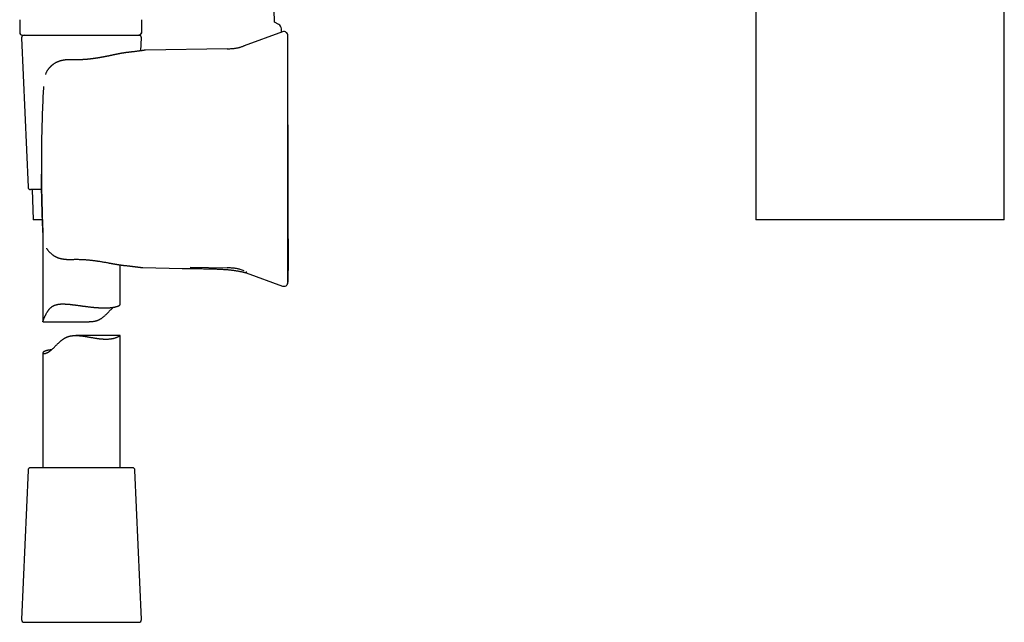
# Model space of a CAD drawing. Header units: millimetres. Extents: x 8 to 658, y 12 to 734.
# Tile 21 of 38: x 120 to 311, y 438 to 555. Entities that reach past the tile are written whole.
import ezdxf

# ---------------------------------------------------------------- set-up
doc = ezdxf.new("R2010")
doc.units = ezdxf.units.MM

msp = doc.modelspace()

# ---------------------------------------------------------------- linework, layer by layer
at = {"color": 7, "linetype": 'Continuous', "lineweight": 30}
for p, q in [((169.76, 554.3), (167.63, 615.19)), ((263.18, 582.32), (263.18, 515.91)), ((311.38, 515.91), (311.38, 582.34)), ((120.3, 554.78), (120.3, 552.28)), ((143.92, 554.78), (143.92, 552.28)), ((170.57, 553.87), (169.76, 554.3)), ((171.3, 552.42), (163.87, 549.72)), ((171.13, 552.36), (171.1, 553.03)), ((120.67, 551.26), (121.93, 522.26)), ((120.8, 551.78), (131.5, 551.78)), ((131.5, 551.78), (132.13, 551.78)), ((140.89, 551.78), (143.43, 551.78)), ((143.82, 548.74), (143.93, 551.26)), ((160.57, 549.14), (144.73, 548.86)), ((130.71, 547), (130.71, 547)), ((124.92, 541.83), (124.92, 541.83)), ((124.55, 521.78), (122.43, 521.78)), ((122.7, 521.78), (122.9, 515.91)), ((124.8, 513.75), (124.8, 496.14)), ((139.8, 499.51), (139.8, 507.18)), ((144.21, 506.64), (151.86, 506.5)), ((153.36, 506.72), (160.57, 506.59)), ((164.22, 505.65), (171.3, 503.07)), ((124.84, 496.1), (133.81, 496.1)), ((139.8, 493.46), (131.18, 493.46)), ((139.8, 467.78), (139.8, 493.46)), ((124.8, 490.1), (124.8, 467.78)), ((121.93, 467.3), (120.67, 438.3)), ((142.17, 467.78), (122.43, 467.78)), ((143.93, 438.3), (142.67, 467.3)), ((121.17, 437.78), (139.38, 437.78)), ((139.38, 437.78), (143.43, 437.78))]:
    msp.add_line(p, q, dxfattribs=at)
for centre, radius, start, end in [((120.8, 552.28), 0.5, 180, 270), ((170.1, 552.99), 1, 2.2184, 62.2834), ((171.57, 551.67), 0.8, 360, 110.0042), ((121.17, 551.28), 0.5, 90, 182.4813), ((143.43, 551.28), 0.5, 357.5187, 90), ((122.43, 522.28), 0.5, 182.4813, 270), ((171.57, 503.82), 0.8, 249.9951, 352.3551), ((122.43, 467.28), 0.5, 90, 177.5187), ((142.17, 467.28), 0.5, 2.4813, 90), ((121.17, 438.28), 0.5, 177.5187, 270), ((143.43, 438.28), 0.5, 270, 2.4813)]:
    msp.add_arc(centre, radius, start, end, dxfattribs=at)
for points, knots in [([(143.42, 551.78), (143.43, 551.78), (143.43, 551.78), (143.45, 551.78), (143.46, 551.78), (143.47, 551.78), (143.49, 551.79), (143.5, 551.79), (143.51, 551.79), (143.52, 551.79), (143.53, 551.79), (143.55, 551.8), (143.56, 551.8), (143.59, 551.81), (143.62, 551.83), (143.67, 551.85), (143.72, 551.89), (143.77, 551.93), (143.82, 551.98), (143.85, 552.04), (143.88, 552.08), (143.89, 552.12), (143.9, 552.15), (143.91, 552.19), (143.91, 552.23), (143.92, 552.26), (143.92, 552.28)], [0, 0, 0, 0, 0.082036, 0.153608, 0.214815, 0.265822, 0.306929, 0.327854, 0.345408, 0.360053, 0.372582, 0.385855, 0.404678, 0.424992, 0.450268, 0.512319, 0.574373, 0.636509, 0.698605, 0.760596, 0.821044, 0.844752, 0.873408, 0.909261, 0.951722, 1, 1, 1, 1]), ([(143.92, 552.28), (143.92, 552.26), (143.92, 552.22), (143.91, 552.16), (143.89, 552.1), (143.87, 552.05), (143.84, 552.01), (143.81, 551.97), (143.78, 551.93), (143.74, 551.89), (143.7, 551.86), (143.65, 551.84), (143.6, 551.81), (143.55, 551.8), (143.48, 551.78), (143.44, 551.78), (143.42, 551.78)], [0, 0, 0, 0, 0.0768052, 0.1569393, 0.2399515, 0.3037753, 0.368607, 0.4341283, 0.5, 0.5658717, 0.631393, 0.6962247, 0.7600485, 0.8430607, 0.9231948, 1, 1, 1, 1]), ([(132.13, 551.78), (132.23, 551.78), (132.44, 551.78), (132.76, 551.78), (132.98, 551.78), (133.08, 551.78)], [0, 0, 0, 0, 0.330422, 0.663628, 1, 1, 1, 1]), ([(133.08, 551.78), (133.17, 551.78), (133.33, 551.78), (133.55, 551.78), (133.74, 551.78), (133.92, 551.78), (134.17, 551.78), (134.51, 551.78), (134.87, 551.78), (135.16, 551.78), (135.38, 551.78), (135.59, 551.78), (135.8, 551.78), (136.04, 551.78), (136.21, 551.78), (136.3, 551.78)], [0, 0, 0, 0, 0.078372, 0.146261, 0.20367, 0.250835, 0.309977, 0.433152, 0.562782, 0.637118, 0.708845, 0.771182, 0.833054, 0.909324, 1, 1, 1, 1]), ([(136.3, 551.78), (136.35, 551.78), (136.44, 551.78), (136.58, 551.78), (136.71, 551.78), (136.84, 551.78), (136.97, 551.78), (137.11, 551.78), (137.28, 551.78), (137.48, 551.78), (137.71, 551.78), (137.86, 551.78), (137.93, 551.78)], [0, 0, 0, 0, 0.084002, 0.164189, 0.240568, 0.322422, 0.402936, 0.480868, 0.563794, 0.715391, 0.860749, 1, 1, 1, 1]), ([(137.93, 551.78), (137.99, 551.78), (138.09, 551.78), (138.23, 551.78), (138.36, 551.78), (138.47, 551.78), (138.58, 551.78), (138.75, 551.78), (138.98, 551.78), (139.28, 551.78), (139.59, 551.78), (139.9, 551.78), (140.24, 551.78), (140.6, 551.78), (140.97, 551.78), (141.32, 551.78), (141.64, 551.78), (141.91, 551.78), (142.14, 551.78), (142.32, 551.78), (142.49, 551.78), (142.65, 551.78), (142.79, 551.78), (142.92, 551.78), (143.04, 551.78), (143.14, 551.78), (143.23, 551.78), (143.3, 551.78), (143.34, 551.78), (143.36, 551.78), (143.38, 551.78), (143.39, 551.78), (143.4, 551.78), (143.41, 551.78), (143.41, 551.78), (143.42, 551.78), (143.42, 551.78)], [0, 0, 0, 0, 0.016499, 0.03118, 0.0440434, 0.0550899, 0.0652258, 0.0780162, 0.1087995, 0.1399436, 0.1765784, 0.2132243, 0.249931, 0.299714, 0.3494812, 0.39936, 0.4494771, 0.4999573, 0.5355976, 0.5711888, 0.6067761, 0.6424045, 0.6781188, 0.7139638, 0.7499836, 0.7862433, 0.82151, 0.855835, 0.8888811, 0.904151, 0.9202204, 0.9370933, 0.9489682, 0.9633327, 0.9803432, 1, 1, 1, 1]), ([(172.36, 503.72), (172.36, 503.72), (172.36, 503.72), (172.36, 503.73), (172.36, 503.74), (172.37, 503.75), (172.37, 503.75), (172.37, 503.76), (172.37, 503.77), (172.37, 503.78), (172.37, 503.79), (172.37, 503.8), (172.37, 503.81), (172.37, 503.82), (172.37, 503.83), (172.37, 503.84), (172.37, 503.84), (172.37, 503.85), (172.38, 503.85), (172.38, 503.87), (172.38, 503.88), (172.38, 503.9), (172.38, 503.91), (172.38, 503.91), (172.38, 503.92), (172.39, 503.93), (172.39, 503.94), (172.39, 503.95), (172.39, 503.98), (172.39, 504), (172.4, 504.03), (172.4, 504.06), (172.4, 504.09), (172.4, 504.12), (172.4, 504.15), (172.4, 504.19), (172.4, 504.23), (172.4, 504.29), (172.4, 504.36), (172.4, 504.43), (172.41, 504.52), (172.41, 504.63), (172.41, 504.77), (172.41, 504.89), (172.41, 504.98), (172.41, 505.06), (172.42, 505.12), (172.42, 505.19), (172.42, 505.25), (172.42, 505.31), (172.42, 505.37), (172.42, 505.42), (172.42, 505.47), (172.42, 505.52), (172.42, 505.56), (172.42, 505.6), (172.42, 505.64), (172.42, 505.68), (172.42, 505.72), (172.42, 505.75), (172.42, 505.78), (172.42, 505.8), (172.42, 505.81), (172.42, 505.83), (172.42, 505.84), (172.42, 505.84), (172.42, 505.85), (172.42, 505.86), (172.42, 505.86), (172.42, 505.87), (172.42, 505.88), (172.42, 505.89), (172.43, 505.89), (172.43, 505.9), (172.43, 505.91), (172.43, 505.92), (172.43, 505.93), (172.43, 505.94), (172.43, 505.95), (172.43, 505.96), (172.43, 505.97), (172.43, 505.98), (172.43, 505.99), (172.43, 505.99), (172.43, 506), (172.43, 506), (172.43, 506.01), (172.43, 506.02), (172.43, 506.03), (172.43, 506.06), (172.43, 506.09), (172.44, 506.13), (172.44, 506.17), (172.44, 506.22), (172.44, 506.28), (172.44, 506.35), (172.44, 506.42), (172.44, 506.5), (172.45, 506.59), (172.45, 506.7), (172.45, 506.81), (172.45, 506.94), (172.45, 507.05), (172.45, 507.15), (172.46, 507.24), (172.46, 507.32), (172.46, 507.4), (172.46, 507.48), (172.46, 507.56), (172.46, 507.64), (172.46, 507.72), (172.46, 507.78), (172.46, 507.83), (172.46, 507.87), (172.46, 507.91), (172.46, 507.93), (172.46, 507.96), (172.46, 507.97), (172.46, 507.99), (172.46, 508), (172.46, 508.01), (172.46, 508.04), (172.46, 508.07), (172.46, 508.1), (172.46, 508.13), (172.46, 508.16), (172.46, 508.23), (172.46, 508.34), (172.46, 508.49), (172.46, 508.66), (172.46, 508.85), (172.46, 509.05), (172.46, 509.27), (172.46, 509.51), (172.46, 509.72), (172.46, 509.92), (172.46, 510.09), (172.45, 510.26), (172.45, 510.42), (172.45, 510.57), (172.45, 510.73), (172.45, 510.89), (172.45, 511.04), (172.44, 511.19), (172.44, 511.33), (172.44, 511.45), (172.44, 511.57), (172.44, 511.67), (172.44, 511.76), (172.44, 511.85), (172.44, 511.92), (172.44, 511.98), (172.44, 512.04), (172.44, 512.09), (172.44, 512.16), (172.43, 512.23), (172.43, 512.33), (172.43, 512.43), (172.43, 512.55), (172.43, 512.68), (172.43, 512.82), (172.43, 512.97), (172.43, 513.14), (172.42, 513.33), (172.42, 513.53), (172.42, 513.75), (172.42, 513.98), (172.42, 514.22), (172.42, 514.47), (172.42, 514.73), (172.41, 515.01), (172.41, 515.3), (172.41, 515.61), (172.41, 515.93), (172.41, 516.26), (172.41, 516.61), (172.4, 516.97), (172.4, 517.34), (172.4, 517.72), (172.4, 518.12), (172.4, 518.53), (172.4, 518.96), (172.39, 519.4), (172.39, 519.84), (172.39, 520.3), (172.39, 520.77), (172.39, 521.25), (172.39, 521.75), (172.39, 522.26), (172.39, 522.79), (172.38, 523.33), (172.38, 523.88), (172.38, 524.45), (172.38, 525.03), (172.38, 525.61), (172.38, 526.19), (172.38, 526.77), (172.38, 527.36), (172.38, 527.96), (172.38, 528.57), (172.38, 529.18), (172.38, 529.79), (172.38, 530.39), (172.38, 531.01), (172.38, 531.64), (172.38, 532.28), (172.38, 532.92), (172.38, 533.58), (172.37, 534.25), (172.37, 534.93), (172.37, 535.61), (172.37, 536.3), (172.37, 537), (172.37, 537.7), (172.37, 538.42), (172.37, 539.15), (172.37, 539.9), (172.37, 540.66), (172.37, 541.43), (172.37, 542.2), (172.37, 542.98), (172.37, 543.76), (172.37, 544.56), (172.37, 545.41), (172.37, 546.33), (172.37, 547.31), (172.37, 548.31), (172.37, 549.32), (172.37, 550.22), (172.37, 550.77), (172.37, 550.99)], [0, 0, 0, 0, 0.000058, 0.000255, 0.000413, 0.000581, 0.000718, 0.000849, 0.000988, 0.001322, 0.001775, 0.002367, 0.003168, 0.004147, 0.005306, 0.006646, 0.00817, 0.009877, 0.011706, 0.021655, 0.030355, 0.038882, 0.041008, 0.043123, 0.045227, 0.047239, 0.049103, 0.050824, 0.052408, 0.053866, 0.055209, 0.05615, 0.057043, 0.057897, 0.058722, 0.059531, 0.060335, 0.061558, 0.062809, 0.064086, 0.065394, 0.067803, 0.070336, 0.073008, 0.074381, 0.075743, 0.077114, 0.078517, 0.079976, 0.081509, 0.083134, 0.084863, 0.08671, 0.088683, 0.090791, 0.093041, 0.095734, 0.098617, 0.101695, 0.104972, 0.108451, 0.112136, 0.114735, 0.117428, 0.120217, 0.123102, 0.126083, 0.129132, 0.132071, 0.13575, 0.13918, 0.142362, 0.145297, 0.147983, 0.150421, 0.152612, 0.154556, 0.156252, 0.157702, 0.158907, 0.159868, 0.16043, 0.160861, 0.161165, 0.161276, 0.161366, 0.161406, 0.161597, 0.161841, 0.162286, 0.162881, 0.163638, 0.16456, 0.165651, 0.166911, 0.168343, 0.169946, 0.171721, 0.173669, 0.176056, 0.178659, 0.18148, 0.184518, 0.18653, 0.18848, 0.190325, 0.192064, 0.193697, 0.195835, 0.197759, 0.19947, 0.200967, 0.201992, 0.202885, 0.203648, 0.204279, 0.204779, 0.205149, 0.205388, 0.205562, 0.205881, 0.206377, 0.206983, 0.207598, 0.208221, 0.208851, 0.209489, 0.212228, 0.215106, 0.218138, 0.221818, 0.22571, 0.229818, 0.234143, 0.238689, 0.241785, 0.244971, 0.248093, 0.251082, 0.253937, 0.256659, 0.259749, 0.262647, 0.265353, 0.267867, 0.270189, 0.272282, 0.27419, 0.275913, 0.27745, 0.278825, 0.280008, 0.280999, 0.281932, 0.282969, 0.284485, 0.286182, 0.288058, 0.290268, 0.292685, 0.295308, 0.298138, 0.301174, 0.304685, 0.308437, 0.312429, 0.316662, 0.321136, 0.325765, 0.330626, 0.335719, 0.341045, 0.346719, 0.352634, 0.358792, 0.365191, 0.371833, 0.378716, 0.385841, 0.393192, 0.400783, 0.408615, 0.416689, 0.425003, 0.433403, 0.442035, 0.450899, 0.459996, 0.469518, 0.479282, 0.489288, 0.499536, 0.510025, 0.520757, 0.53173, 0.542167, 0.552814, 0.563671, 0.574737, 0.586014, 0.5975, 0.608521, 0.61973, 0.631125, 0.642706, 0.654474, 0.666428, 0.678569, 0.690897, 0.70341, 0.716111, 0.728766, 0.741601, 0.754616, 0.767811, 0.781431, 0.795237, 0.809229, 0.823409, 0.837774, 0.852065, 0.866536, 0.881186, 0.896016, 0.913906, 0.932051, 0.950451, 0.969105, 0.988015, 1, 1, 1, 1]), ([(172.37, 550.67), (172.37, 550.72), (172.37, 550.82), (172.37, 550.96), (172.37, 551.09), (172.37, 551.2), (172.37, 551.3), (172.37, 551.39), (172.37, 551.47), (172.37, 551.53), (172.37, 551.58), (172.37, 551.63), (172.37, 551.65), (172.37, 551.67), (172.37, 551.67), (172.37, 551.67)], [0, 0, 0, 0, 0.0785, 0.156948, 0.235353, 0.313727, 0.392078, 0.470415, 0.54875, 0.627091, 0.70918, 0.791298, 0.873457, 0.955667, 1, 1, 1, 1]), ([(172.37, 541.74), (172.37, 541.87), (172.37, 542.12), (172.37, 542.49), (172.37, 542.86), (172.37, 543.23), (172.37, 543.57), (172.37, 543.88), (172.37, 544.16), (172.37, 544.43), (172.37, 544.71), (172.37, 544.98), (172.37, 545.26), (172.37, 545.53), (172.37, 545.81), (172.37, 546.07), (172.37, 546.34), (172.37, 546.61), (172.37, 546.89), (172.37, 547.18), (172.37, 547.45), (172.37, 547.71), (172.37, 547.94), (172.37, 548.15), (172.37, 548.36), (172.37, 548.56), (172.37, 548.75), (172.37, 548.93), (172.37, 549.09), (172.37, 549.25), (172.37, 549.4), (172.37, 549.54), (172.37, 549.69), (172.37, 549.84), (172.37, 549.99), (172.37, 550.12), (172.37, 550.25), (172.37, 550.36), (172.37, 550.46), (172.37, 550.54), (172.37, 550.61), (172.37, 550.65), (172.37, 550.67)], [0, 0, 0, 0, 0.028159, 0.056259, 0.084334, 0.112419, 0.140511, 0.162521, 0.184487, 0.206428, 0.228359, 0.250298, 0.273671, 0.296971, 0.320218, 0.343434, 0.36664, 0.390022, 0.417605, 0.445111, 0.472576, 0.50004, 0.523319, 0.546606, 0.569924, 0.593295, 0.616741, 0.640039, 0.661899, 0.683782, 0.705705, 0.727685, 0.749742, 0.777627, 0.805524, 0.833466, 0.86149, 0.889587, 0.917155, 0.944724, 0.972329, 1, 1, 1, 1]), ([(141.24, 548.42), (141.22, 548.42), (141.17, 548.41), (141.11, 548.4), (141.05, 548.4), (140.99, 548.39), (140.93, 548.38), (140.88, 548.37), (140.83, 548.37), (140.79, 548.36), (140.77, 548.36), (140.74, 548.36), (140.71, 548.35), (140.68, 548.35), (140.65, 548.34), (140.6, 548.33), (140.53, 548.32), (140.45, 548.31), (140.36, 548.3), (140.29, 548.28), (140.22, 548.27), (140.18, 548.27), (140.14, 548.26), (140.1, 548.25), (140.07, 548.25), (140.04, 548.24), (140.01, 548.24), (139.98, 548.23), (139.94, 548.22), (139.89, 548.21), (139.84, 548.2), (139.79, 548.19), (139.72, 548.18), (139.65, 548.17), (139.57, 548.15), (139.49, 548.14), (139.42, 548.13), (139.37, 548.11), (139.31, 548.1), (139.26, 548.09), (139.2, 548.08), (139.14, 548.07), (139.06, 548.05), (138.97, 548.03), (138.87, 548.01), (138.76, 547.99), (138.65, 547.97), (138.56, 547.95), (138.47, 547.93), (138.4, 547.92), (138.33, 547.9), (138.27, 547.89), (138.2, 547.87), (138.14, 547.86), (138.1, 547.85), (138.06, 547.84), (138.03, 547.84), (138.01, 547.84), (137.99, 547.83), (137.96, 547.82), (137.93, 547.82), (137.88, 547.81), (137.83, 547.8), (137.77, 547.78), (137.71, 547.77), (137.62, 547.75), (137.51, 547.73), (137.38, 547.7), (137.26, 547.68), (137.14, 547.66), (137.03, 547.63), (136.91, 547.61), (136.78, 547.58), (136.64, 547.56), (136.47, 547.52), (136.28, 547.49), (136.11, 547.46), (135.96, 547.43), (135.85, 547.41), (135.73, 547.39), (135.63, 547.37), (135.54, 547.36), (135.45, 547.34), (135.38, 547.33), (135.32, 547.32), (135.27, 547.32), (135.22, 547.31), (135.19, 547.3), (135.17, 547.3), (135.15, 547.3), (135.13, 547.29), (135.11, 547.29), (135.08, 547.29), (135.04, 547.28), (134.99, 547.27), (134.93, 547.27), (134.85, 547.25), (134.76, 547.24), (134.67, 547.23), (134.57, 547.22), (134.46, 547.2), (134.34, 547.19), (134.2, 547.17), (134.06, 547.15), (133.91, 547.14), (133.75, 547.12), (133.58, 547.1), (133.4, 547.08), (133.21, 547.07), (133.01, 547.05), (132.8, 547.04), (132.58, 547.02), (132.36, 547.01), (132.14, 547), (131.92, 547), (131.69, 546.99), (131.46, 546.99), (131.21, 546.99), (130.96, 546.99), (130.79, 546.99), (130.71, 547)], [0, 0, 0, 0, 0.008371, 0.016065, 0.023093, 0.029786, 0.036318, 0.04269, 0.048683, 0.052612, 0.055814, 0.058436, 0.061422, 0.064939, 0.068987, 0.073566, 0.08249, 0.091828, 0.101545, 0.111639, 0.117077, 0.12229, 0.126891, 0.130881, 0.134262, 0.137033, 0.139764, 0.143437, 0.148141, 0.153795, 0.159525, 0.165088, 0.170485, 0.179951, 0.188855, 0.19706, 0.203743, 0.209822, 0.215392, 0.221044, 0.226881, 0.233014, 0.241575, 0.250987, 0.261249, 0.272096, 0.283219, 0.294618, 0.301465, 0.308406, 0.315443, 0.322564, 0.329136, 0.334786, 0.339516, 0.343325, 0.345571, 0.347325, 0.34937, 0.352099, 0.355512, 0.359609, 0.365303, 0.371273, 0.377123, 0.382851, 0.396005, 0.408477, 0.42027, 0.431236, 0.44198, 0.453224, 0.464976, 0.477233, 0.494037, 0.511688, 0.530192, 0.541091, 0.552004, 0.56218, 0.571575, 0.58019, 0.588029, 0.594013, 0.59945, 0.60434, 0.608614, 0.611154, 0.61289, 0.614351, 0.616064, 0.618316, 0.620892, 0.62387, 0.6275, 0.633386, 0.640466, 0.64874, 0.65678, 0.665696, 0.675485, 0.686147, 0.697682, 0.710088, 0.723365, 0.73722, 0.751909, 0.767432, 0.783787, 0.800974, 0.818991, 0.837838, 0.857513, 0.875885, 0.894921, 0.91462, 0.934981, 0.956, 0.977674, 1, 1, 1, 1]), ([(144.63, 548.85), (144.63, 548.85), (144.63, 548.85), (144.61, 548.85), (144.6, 548.85), (144.58, 548.85), (144.55, 548.84), (144.52, 548.84), (144.48, 548.83), (144.44, 548.83), (144.4, 548.82), (144.35, 548.81), (144.31, 548.81), (144.26, 548.8), (144.21, 548.79), (144.16, 548.79), (144.1, 548.78), (144.05, 548.77), (144, 548.76), (143.95, 548.76), (143.9, 548.75), (143.85, 548.74), (143.78, 548.73), (143.69, 548.72), (143.58, 548.71), (143.45, 548.69), (143.31, 548.67), (143.16, 548.65), (142.99, 548.63), (142.82, 548.61), (142.63, 548.58), (142.45, 548.56), (142.26, 548.54), (142.08, 548.52), (141.95, 548.5), (141.84, 548.49), (141.78, 548.48), (141.71, 548.47), (141.65, 548.47), (141.6, 548.46), (141.55, 548.45), (141.5, 548.45), (141.47, 548.45), (141.45, 548.44), (141.44, 548.44), (141.43, 548.44), (141.41, 548.44), (141.39, 548.44), (141.37, 548.43), (141.33, 548.43), (141.29, 548.42), (141.26, 548.42), (141.24, 548.42)], [0, 0, 0, 0, 0.031839, 0.062734, 0.092682, 0.121679, 0.149719, 0.176801, 0.20292, 0.228075, 0.253391, 0.277643, 0.300831, 0.322955, 0.344012, 0.364004, 0.384598, 0.403925, 0.421986, 0.438782, 0.454549, 0.470371, 0.486384, 0.516243, 0.546802, 0.578065, 0.61297, 0.648706, 0.685266, 0.722455, 0.759214, 0.795368, 0.830908, 0.861059, 0.890743, 0.902276, 0.913729, 0.924566, 0.934453, 0.94339, 0.951378, 0.958419, 0.964514, 0.966434, 0.968237, 0.969923, 0.972096, 0.975447, 0.979884, 0.985456, 0.992162, 1, 1, 1, 1]), ([(144.73, 548.86), (144.72, 548.86), (144.68, 548.86), (144.65, 548.86), (144.63, 548.85)], [0, 0, 0, 0, 0.455022, 1, 1, 1, 1]), ([(160.57, 549.14), (160.66, 549.14), (160.84, 549.14), (161.11, 549.15), (161.38, 549.16), (161.65, 549.18), (161.92, 549.2), (162.19, 549.24), (162.45, 549.28), (162.7, 549.34), (162.94, 549.4), (163.17, 549.47), (163.41, 549.55), (163.64, 549.63), (163.79, 549.69), (163.87, 549.72)], [0, 0, 0, 0, 0.079811, 0.159653, 0.239557, 0.319581, 0.399821, 0.480268, 0.5607, 0.63423, 0.7075, 0.780637, 0.853741, 0.926859, 1, 1, 1, 1]), ([(130.71, 546.99), (130.65, 547), (130.53, 547), (130.36, 547), (130.21, 547), (130.06, 547), (129.92, 547), (129.8, 547), (129.69, 546.99), (129.59, 546.99), (129.5, 546.98), (129.42, 546.98), (129.35, 546.97), (129.3, 546.97), (129.26, 546.97), (129.22, 546.96), (129.19, 546.96), (129.17, 546.96), (129.15, 546.96), (129.13, 546.95), (129.09, 546.95), (129.06, 546.94), (129.01, 546.94), (128.96, 546.93), (128.9, 546.92), (128.84, 546.91), (128.75, 546.9), (128.66, 546.88), (128.55, 546.86), (128.46, 546.84), (128.37, 546.82), (128.29, 546.8), (128.22, 546.78), (128.16, 546.76), (128.11, 546.75), (128.06, 546.73), (128, 546.72), (127.94, 546.7), (127.88, 546.67), (127.79, 546.64), (127.68, 546.6), (127.55, 546.54), (127.41, 546.47), (127.27, 546.4), (127.11, 546.31), (126.99, 546.23), (126.89, 546.16), (126.84, 546.12), (126.78, 546.09), (126.74, 546.05), (126.7, 546.02), (126.67, 546), (126.65, 545.98), (126.63, 545.97), (126.61, 545.95), (126.59, 545.94), (126.56, 545.91), (126.52, 545.88), (126.47, 545.84), (126.42, 545.79), (126.36, 545.74), (126.3, 545.68), (126.23, 545.61), (126.14, 545.53), (126.05, 545.42), (125.95, 545.31), (125.85, 545.19), (125.75, 545.05), (125.66, 544.91), (125.56, 544.76), (125.47, 544.59), (125.39, 544.42), (125.32, 544.27), (125.29, 544.18), (125.28, 544.16)], [0, 0, 0, 0, 0.026362, 0.051117, 0.074249, 0.095745, 0.115598, 0.133798, 0.15034, 0.165217, 0.178424, 0.189956, 0.199807, 0.207971, 0.213851, 0.218617, 0.22272, 0.226166, 0.228967, 0.232314, 0.237009, 0.242498, 0.249125, 0.256894, 0.265811, 0.275741, 0.285585, 0.302366, 0.318118, 0.332828, 0.346471, 0.359016, 0.370154, 0.378654, 0.386027, 0.393585, 0.402153, 0.41174, 0.42213, 0.432775, 0.45291, 0.473883, 0.495748, 0.521816, 0.549213, 0.577939, 0.589053, 0.600256, 0.610386, 0.619094, 0.62637, 0.632209, 0.636605, 0.639555, 0.642871, 0.647551, 0.653613, 0.66186, 0.671775, 0.683258, 0.69539, 0.707943, 0.720912, 0.742111, 0.764277, 0.787364, 0.813055, 0.839649, 0.867048, 0.895189, 0.923986, 0.95574, 0.988152, 1, 1, 1, 1]), ([(124.92, 541.83), (124.89, 541.22), (124.82, 540.01), (124.74, 538.18), (124.67, 536.36), (124.62, 534.53), (124.57, 532.7), (124.55, 531.48), (124.54, 530.87)], [0, 0, 0, 0, 0.166677, 0.333339, 0.499994, 0.66665, 0.833316, 1, 1, 1, 1]), ([(172.37, 513.75), (172.37, 514.11), (172.37, 514.84), (172.37, 515.93), (172.37, 517.03), (172.37, 518.12), (172.37, 519.22), (172.37, 520.31), (172.37, 521.41), (172.37, 522.53), (172.37, 523.66), (172.37, 524.81), (172.37, 525.97), (172.37, 527.12), (172.37, 528.28), (172.37, 529.43), (172.37, 530.59), (172.37, 531.74), (172.37, 532.89), (172.37, 534.04), (172.37, 535.19), (172.37, 536.32), (172.37, 537.42), (172.37, 538.5), (172.37, 539.58), (172.37, 540.66), (172.37, 541.38), (172.37, 541.74)], [0, 0, 0, 0, 0.03925, 0.078474, 0.117677, 0.156863, 0.196039, 0.235208, 0.274375, 0.313545, 0.35459, 0.395649, 0.436728, 0.477833, 0.518961, 0.560066, 0.601144, 0.642203, 0.683248, 0.724283, 0.765316, 0.80635, 0.845047, 0.883756, 0.922481, 0.961228, 1, 1, 1, 1]), ([(124.54, 530.87), (124.53, 530.58), (124.52, 530.01), (124.52, 529.14), (124.51, 528.27), (124.51, 527.4), (124.5, 526.54), (124.51, 525.67), (124.51, 525.09), (124.51, 524.8)], [0, 0, 0, 0, 0.142929, 0.285786, 0.428599, 0.571397, 0.71421, 0.857068, 1, 1, 1, 1]), ([(124.51, 524.8), (124.52, 524.26), (124.53, 523.17), (124.55, 521.55), (124.59, 519.93), (124.63, 518.31), (124.68, 516.68), (124.74, 515.06), (124.79, 513.98), (124.82, 513.44)], [0, 0, 0, 0, 0.142876, 0.285734, 0.428582, 0.571426, 0.714273, 0.857129, 1, 1, 1, 1]), ([(124.82, 513.44), (124.8, 513.81), (124.77, 514.54), (124.72, 515.64), (124.68, 516.73), (124.65, 517.8), (124.62, 518.87), (124.59, 519.91), (124.57, 520.92), (124.55, 521.9), (124.53, 522.87), (124.52, 523.84), (124.51, 524.48), (124.51, 524.8)], [0, 0, 0, 0, 0.09735, 0.193872, 0.289565, 0.384431, 0.47847, 0.571682, 0.658812, 0.745208, 0.830871, 0.915801, 1, 1, 1, 1]), ([(124.71, 515.91), (124.67, 515.91), (124.57, 515.91), (124.42, 515.91), (124.27, 515.91), (124.11, 515.91), (123.97, 515.91), (123.85, 515.91), (123.73, 515.91), (123.62, 515.91), (123.51, 515.91), (123.42, 515.91), (123.34, 515.91), (123.27, 515.91), (123.21, 515.91), (123.16, 515.91), (123.11, 515.91), (123.07, 515.91), (123.03, 515.91), (123, 515.91), (122.97, 515.91), (122.94, 515.91), (122.92, 515.91), (122.9, 515.91), (122.9, 515.91), (122.9, 515.91), (122.9, 515.91)], [0, 0, 0, 0, 0.03368, 0.083268, 0.133027, 0.18279, 0.232548, 0.279773, 0.327002, 0.374226, 0.421595, 0.468967, 0.516336, 0.552068, 0.5878, 0.62356, 0.659319, 0.694507, 0.729696, 0.76491, 0.800125, 0.849763, 0.899406, 0.949045, 0.998854, 1, 1, 1, 1]), ([(311.38, 515.91), (311.38, 515.91), (311.38, 515.91), (311.37, 515.91), (311.34, 515.91), (311.31, 515.91), (311.26, 515.91), (311.2, 515.91), (311.13, 515.91), (311.05, 515.91), (310.95, 515.91), (310.83, 515.91), (310.71, 515.91), (310.57, 515.91), (310.43, 515.91), (310.28, 515.91), (310.11, 515.91), (309.94, 515.91), (309.75, 515.91), (309.55, 515.91), (309.34, 515.91), (309.12, 515.91), (308.89, 515.91), (308.65, 515.91), (308.39, 515.91), (308.11, 515.91), (307.82, 515.91), (307.52, 515.91), (307.22, 515.91), (306.91, 515.91), (306.6, 515.91), (306.27, 515.91), (305.94, 515.91), (305.6, 515.91), (305.25, 515.91), (304.89, 515.91), (304.52, 515.91), (304.15, 515.91), (303.76, 515.91), (303.35, 515.91), (302.93, 515.91), (302.5, 515.91), (302.06, 515.91), (301.62, 515.91), (301.18, 515.91), (300.74, 515.91), (300.3, 515.91), (299.85, 515.91), (299.39, 515.91), (298.92, 515.91), (298.45, 515.91), (297.98, 515.91), (297.5, 515.91), (297.01, 515.91), (296.5, 515.91), (295.98, 515.91), (295.45, 515.91), (294.92, 515.91), (294.4, 515.91), (293.88, 515.91), (293.36, 515.91), (292.84, 515.91), (292.32, 515.91), (291.8, 515.91), (291.28, 515.91), (290.75, 515.91), (290.22, 515.91), (289.69, 515.91), (289.15, 515.91), (288.6, 515.91), (288.04, 515.91), (287.48, 515.91), (286.91, 515.91), (286.36, 515.91), (285.82, 515.91), (285.29, 515.91), (284.76, 515.91), (284.23, 515.91), (283.7, 515.91), (283.17, 515.91), (282.65, 515.91), (282.12, 515.91), (281.61, 515.91), (281.08, 515.91), (280.55, 515.91), (280.01, 515.91), (279.48, 515.91), (278.95, 515.91), (278.43, 515.91), (277.93, 515.91), (277.44, 515.91), (276.96, 515.91), (276.48, 515.91), (276.01, 515.91), (275.54, 515.91), (275.08, 515.91), (274.62, 515.91), (274.17, 515.91), (273.72, 515.91), (273.27, 515.91), (272.82, 515.91), (272.37, 515.91), (271.93, 515.91), (271.51, 515.91), (271.11, 515.91), (270.72, 515.91), (270.33, 515.91), (269.96, 515.91), (269.59, 515.91), (269.24, 515.91), (268.89, 515.91), (268.55, 515.91), (268.22, 515.91), (267.89, 515.91), (267.57, 515.91), (267.25, 515.91), (266.95, 515.91), (266.65, 515.91), (266.37, 515.91), (266.11, 515.91), (265.86, 515.91), (265.62, 515.91), (265.39, 515.91), (265.17, 515.91), (264.97, 515.91), (264.77, 515.91), (264.59, 515.91), (264.41, 515.91), (264.25, 515.91), (264.09, 515.91), (263.95, 515.91), (263.81, 515.91), (263.69, 515.91), (263.58, 515.91), (263.49, 515.91), (263.41, 515.91), (263.34, 515.91), (263.29, 515.91), (263.24, 515.91), (263.21, 515.91), (263.19, 515.91), (263.18, 515.91), (263.18, 515.91), (263.18, 515.91)], [0, 0, 0, 0, 0.003485, 0.010515, 0.017544, 0.024577, 0.03161, 0.038643, 0.045672, 0.053065, 0.06046, 0.067857, 0.075252, 0.082645, 0.089674, 0.096705, 0.103737, 0.110768, 0.117797, 0.124826, 0.131858, 0.13889, 0.145922, 0.152951, 0.160342, 0.167736, 0.175131, 0.182525, 0.189916, 0.196948, 0.203983, 0.211018, 0.218053, 0.225085, 0.232117, 0.239152, 0.246188, 0.253223, 0.260256, 0.26765, 0.275047, 0.282445, 0.289842, 0.297236, 0.304276, 0.311319, 0.318363, 0.325406, 0.332446, 0.339486, 0.346529, 0.353573, 0.360616, 0.367657, 0.375059, 0.382463, 0.389869, 0.397274, 0.404676, 0.411724, 0.418775, 0.425826, 0.432877, 0.439925, 0.446973, 0.454024, 0.461075, 0.468126, 0.475174, 0.482583, 0.489996, 0.497409, 0.504822, 0.512231, 0.519275, 0.526322, 0.53337, 0.540417, 0.547461, 0.554505, 0.561552, 0.568599, 0.575646, 0.58269, 0.590096, 0.597504, 0.604913, 0.612322, 0.619727, 0.626761, 0.633798, 0.640836, 0.647873, 0.654907, 0.661941, 0.668978, 0.676015, 0.683052, 0.690086, 0.697481, 0.70488, 0.71228, 0.719678, 0.727074, 0.734104, 0.741137, 0.748171, 0.755204, 0.762235, 0.769265, 0.776298, 0.783331, 0.790364, 0.797394, 0.804787, 0.812183, 0.81958, 0.826976, 0.834369, 0.841398, 0.848429, 0.855461, 0.862492, 0.86952, 0.876549, 0.88358, 0.890613, 0.897644, 0.904673, 0.912064, 0.919457, 0.926852, 0.934246, 0.941637, 0.94867, 0.955704, 0.96274, 0.969775, 0.976807, 0.98384, 0.990875, 0.997911, 1, 1, 1, 1]), ([(172.37, 504.82), (172.37, 504.84), (172.37, 504.88), (172.37, 504.95), (172.37, 505.04), (172.37, 505.14), (172.37, 505.24), (172.37, 505.35), (172.37, 505.45), (172.37, 505.56), (172.37, 505.68), (172.37, 505.81), (172.37, 505.96), (172.37, 506.11), (172.37, 506.27), (172.37, 506.43), (172.37, 506.61), (172.37, 506.81), (172.37, 507.02), (172.37, 507.26), (172.37, 507.51), (172.37, 507.76), (172.37, 508), (172.37, 508.23), (172.37, 508.47), (172.37, 508.72), (172.37, 508.97), (172.37, 509.22), (172.37, 509.48), (172.37, 509.73), (172.37, 509.99), (172.37, 510.25), (172.37, 510.54), (172.37, 510.86), (172.37, 511.21), (172.37, 511.56), (172.37, 511.92), (172.37, 512.28), (172.37, 512.64), (172.37, 513.01), (172.37, 513.38), (172.37, 513.62), (172.37, 513.75)], [0, 0, 0, 0, 0.028159, 0.056259, 0.084334, 0.112419, 0.140511, 0.162521, 0.184487, 0.206428, 0.228359, 0.250298, 0.273671, 0.296971, 0.320218, 0.343434, 0.36664, 0.390022, 0.417605, 0.445111, 0.472576, 0.50004, 0.523319, 0.546606, 0.569924, 0.593295, 0.616741, 0.640039, 0.661899, 0.683782, 0.705705, 0.727685, 0.749742, 0.777627, 0.805524, 0.833466, 0.86149, 0.889587, 0.917155, 0.944724, 0.972329, 1, 1, 1, 1]), ([(125.49, 510.44), (125.5, 510.42), (125.54, 510.35), (125.62, 510.23), (125.72, 510.08), (125.84, 509.94), (125.97, 509.79), (126.1, 509.65), (126.25, 509.5), (126.38, 509.39), (126.49, 509.29), (126.58, 509.22), (126.67, 509.16), (126.74, 509.1), (126.8, 509.06), (126.85, 509.03), (126.89, 509), (126.93, 508.98), (126.95, 508.96), (126.97, 508.95), (126.98, 508.94), (127, 508.93), (127.02, 508.92), (127.05, 508.9), (127.09, 508.88), (127.13, 508.86), (127.17, 508.83), (127.22, 508.81), (127.27, 508.78), (127.34, 508.75), (127.42, 508.7), (127.53, 508.65), (127.66, 508.6), (127.76, 508.56), (127.84, 508.54), (127.9, 508.52), (127.96, 508.5), (128.02, 508.48), (128.08, 508.46), (128.13, 508.45), (128.18, 508.43), (128.21, 508.43), (128.23, 508.42), (128.25, 508.42), (128.28, 508.41), (128.31, 508.4), (128.34, 508.39), (128.39, 508.39), (128.45, 508.37), (128.52, 508.36), (128.62, 508.34), (128.73, 508.32), (128.86, 508.3), (129.01, 508.29), (129.12, 508.28), (129.2, 508.27), (129.25, 508.27), (129.3, 508.26), (129.34, 508.26), (129.38, 508.26), (129.41, 508.25), (129.43, 508.25), (129.44, 508.25), (129.46, 508.25), (129.49, 508.25), (129.52, 508.25), (129.58, 508.25), (129.64, 508.24), (129.72, 508.24), (129.81, 508.24), (129.92, 508.24), (130.03, 508.24), (130.16, 508.24), (130.31, 508.24), (130.46, 508.24), (130.57, 508.25), (130.63, 508.25)], [0, 0, 0, 0, 0.010114, 0.042977, 0.075912, 0.108814, 0.141572, 0.177959, 0.213895, 0.249253, 0.269788, 0.290058, 0.308842, 0.325441, 0.337131, 0.347444, 0.356387, 0.363971, 0.368046, 0.37159, 0.374604, 0.377347, 0.380978, 0.387097, 0.394799, 0.403186, 0.411995, 0.421221, 0.430858, 0.4409, 0.459425, 0.479424, 0.501411, 0.525353, 0.535286, 0.545512, 0.556029, 0.566837, 0.57765, 0.586877, 0.594283, 0.599882, 0.603461, 0.606525, 0.610589, 0.615667, 0.621755, 0.628849, 0.636945, 0.652942, 0.668466, 0.683491, 0.709106, 0.733384, 0.757573, 0.765298, 0.773039, 0.780794, 0.788403, 0.794759, 0.799653, 0.80293, 0.804932, 0.807461, 0.811656, 0.817514, 0.826189, 0.837007, 0.849963, 0.865053, 0.88227, 0.90161, 0.923064, 0.946623, 0.972273, 1, 1, 1, 1]), ([(172.37, 505.4), (172.37, 505.44), (172.37, 505.55), (172.37, 505.74), (172.37, 505.96), (172.37, 506.17), (172.37, 506.37), (172.37, 506.57), (172.37, 506.76), (172.37, 506.94), (172.38, 507.16), (172.38, 507.42), (172.38, 507.72), (172.38, 508.02), (172.38, 508.32), (172.38, 508.58), (172.37, 508.82), (172.37, 509.02), (172.37, 509.19), (172.37, 509.32), (172.37, 509.42), (172.37, 509.52), (172.37, 509.61), (172.37, 509.7), (172.37, 509.78), (172.37, 509.86), (172.37, 509.92), (172.37, 509.98), (172.37, 510.02), (172.37, 510.06), (172.37, 510.08), (172.37, 510.1), (172.37, 510.1), (172.37, 510.1)], [0, 0, 0, 0, 0.019871, 0.05987, 0.098662, 0.136292, 0.172811, 0.208276, 0.242745, 0.276285, 0.3091, 0.367915, 0.427037, 0.486566, 0.546598, 0.60723, 0.652129, 0.697436, 0.743185, 0.764916, 0.786756, 0.808708, 0.830736, 0.851878, 0.87321, 0.893123, 0.911685, 0.928978, 0.945102, 0.960182, 0.974371, 0.987852, 1, 1, 1, 1]), ([(130.63, 508.25), (130.73, 508.25), (130.93, 508.26), (131.23, 508.26), (131.53, 508.26), (131.81, 508.25), (132.09, 508.25), (132.35, 508.24), (132.61, 508.22), (132.86, 508.21), (133.1, 508.19), (133.33, 508.17), (133.57, 508.15), (133.79, 508.13), (134, 508.11), (134.2, 508.09), (134.39, 508.07), (134.57, 508.05), (134.74, 508.03), (134.91, 508.01), (135.06, 507.98), (135.21, 507.96), (135.34, 507.94), (135.48, 507.92), (135.68, 507.89), (135.96, 507.85), (136.3, 507.79), (136.63, 507.73), (136.96, 507.68), (137.29, 507.62), (137.53, 507.57), (137.68, 507.54), (137.75, 507.53), (137.82, 507.52), (137.89, 507.5), (137.95, 507.49), (138.01, 507.48), (138.05, 507.47), (138.08, 507.47), (138.1, 507.47), (138.12, 507.46), (138.14, 507.46), (138.17, 507.45), (138.21, 507.44), (138.26, 507.44), (138.31, 507.43), (138.37, 507.42), (138.43, 507.4), (138.51, 507.39), (138.6, 507.37), (138.7, 507.36), (138.79, 507.34), (138.88, 507.33), (138.95, 507.31), (139.02, 507.3), (139.08, 507.29), (139.14, 507.28), (139.2, 507.27), (139.27, 507.26), (139.34, 507.25), (139.41, 507.24), (139.49, 507.22), (139.56, 507.21), (139.63, 507.2), (139.7, 507.19), (139.77, 507.18), (139.83, 507.17), (139.88, 507.16), (139.92, 507.16), (139.97, 507.15), (140.02, 507.14), (140.07, 507.14), (140.13, 507.13), (140.18, 507.12), (140.23, 507.12), (140.28, 507.11), (140.33, 507.11), (140.38, 507.1), (140.44, 507.09), (140.5, 507.08), (140.55, 507.08), (140.57, 507.08)], [0, 0, 0, 0, 0.028758, 0.056705, 0.083834, 0.110142, 0.135627, 0.159852, 0.183278, 0.205903, 0.227727, 0.250171, 0.271697, 0.292304, 0.31199, 0.330756, 0.348599, 0.36552, 0.381516, 0.397282, 0.412032, 0.425762, 0.438754, 0.451648, 0.464468, 0.498453, 0.53199, 0.565086, 0.597712, 0.631804, 0.665155, 0.672538, 0.679883, 0.68719, 0.694458, 0.701383, 0.707274, 0.712105, 0.714688, 0.716817, 0.718535, 0.720826, 0.724107, 0.72838, 0.733316, 0.739136, 0.745774, 0.752473, 0.759014, 0.770304, 0.781092, 0.791376, 0.801142, 0.810092, 0.817415, 0.823961, 0.830252, 0.837199, 0.844808, 0.852955, 0.861615, 0.870004, 0.878517, 0.886875, 0.895079, 0.903119, 0.910488, 0.916033, 0.9209, 0.926095, 0.932089, 0.93886, 0.945843, 0.952783, 0.958205, 0.963601, 0.96925, 0.975703, 0.982977, 0.991075, 1, 1, 1, 1]), ([(140.57, 507.08), (140.64, 507.07), (140.77, 507.06), (140.96, 507.04), (141.14, 507.02), (141.31, 507), (141.47, 506.98), (141.62, 506.96), (141.76, 506.95), (141.9, 506.93), (142.03, 506.91), (142.16, 506.9), (142.27, 506.89), (142.38, 506.87), (142.47, 506.86), (142.56, 506.85), (142.64, 506.84), (142.72, 506.83), (142.78, 506.82), (142.83, 506.82), (142.87, 506.81), (142.92, 506.81), (142.96, 506.8), (143.01, 506.79), (143.06, 506.79), (143.12, 506.78), (143.18, 506.77), (143.25, 506.76), (143.31, 506.75), (143.37, 506.75), (143.44, 506.74), (143.5, 506.73), (143.56, 506.72), (143.62, 506.71), (143.69, 506.7), (143.75, 506.7), (143.81, 506.69), (143.86, 506.68), (143.91, 506.67), (143.96, 506.67), (144, 506.66), (144.04, 506.66), (144.06, 506.65), (144.09, 506.65), (144.1, 506.65), (144.1, 506.65), (144.1, 506.65)], [0, 0, 0, 0, 0.030334, 0.059764, 0.088273, 0.115848, 0.142477, 0.16815, 0.192856, 0.218909, 0.243774, 0.267446, 0.289919, 0.311189, 0.331252, 0.350107, 0.367754, 0.38419, 0.399417, 0.410533, 0.420903, 0.430784, 0.441279, 0.452511, 0.467028, 0.482612, 0.49926, 0.516983, 0.535798, 0.555707, 0.575481, 0.596229, 0.617951, 0.640648, 0.664319, 0.690488, 0.71775, 0.746101, 0.775539, 0.806058, 0.837653, 0.868422, 0.900136, 0.932786, 0.966367, 1, 1, 1, 1]), ([(144.1, 506.65), (144.12, 506.64), (144.15, 506.64), (144.19, 506.64), (144.21, 506.64)], [0, 0, 0, 0, 0.55125, 1, 1, 1, 1]), ([(151.86, 506.5), (151.9, 506.5), (152.01, 506.5), (152.17, 506.5), (152.36, 506.5), (152.53, 506.5), (152.69, 506.49), (152.83, 506.49), (152.96, 506.49), (153.08, 506.49), (153.19, 506.49), (153.29, 506.49), (153.38, 506.49), (153.47, 506.48), (153.57, 506.48), (153.67, 506.48), (153.77, 506.48), (153.91, 506.48), (154.1, 506.48), (154.33, 506.47), (154.58, 506.47), (154.84, 506.46), (155.11, 506.46), (155.5, 506.45), (156, 506.44), (156.61, 506.43), (157.21, 506.42), (157.81, 506.4), (158.34, 506.38), (158.82, 506.37), (159.23, 506.35), (159.63, 506.32), (160.02, 506.3), (160.38, 506.27), (160.7, 506.25), (160.99, 506.22), (161.27, 506.19), (161.55, 506.16), (161.81, 506.12), (162.06, 506.09), (162.3, 506.05), (162.54, 506.01), (162.79, 505.97), (163.04, 505.92), (163.27, 505.88), (163.46, 505.83), (163.61, 505.8), (163.75, 505.77), (163.87, 505.74), (163.96, 505.71), (164.04, 505.69), (164.12, 505.67), (164.18, 505.66), (164.22, 505.65), (164.22, 505.65)], [0, 0, 0, 0, 0.010024, 0.025864, 0.040682, 0.054478, 0.067253, 0.078806, 0.089373, 0.098954, 0.107551, 0.115307, 0.122557, 0.130017, 0.13769, 0.145576, 0.153676, 0.16199, 0.179995, 0.198927, 0.218785, 0.23957, 0.26128, 0.283917, 0.333487, 0.382563, 0.431131, 0.47919, 0.526736, 0.560311, 0.593548, 0.626058, 0.65779, 0.688748, 0.712531, 0.735841, 0.75868, 0.781051, 0.803343, 0.822348, 0.841754, 0.861566, 0.881788, 0.902426, 0.923431, 0.936762, 0.94933, 0.961132, 0.972165, 0.978707, 0.984943, 0.991327, 0.998448, 1, 1, 1, 1]), ([(163.87, 506.01), (163.74, 506.06), (163.48, 506.16), (163.13, 506.27), (162.81, 506.36), (162.54, 506.43), (162.26, 506.48), (161.98, 506.52), (161.7, 506.55), (161.37, 506.57), (160.99, 506.58), (160.71, 506.59), (160.57, 506.59)], [0, 0, 0, 0, 0.1236757, 0.2477853, 0.3308671, 0.4144048, 0.4983842, 0.5824999, 0.6664187, 0.7500366, 0.8751265, 1, 1, 1, 1]), ([(164.22, 505.88), (164.22, 505.85), (164.22, 505.78), (164.22, 505.72), (164.22, 505.67), (164.22, 505.65), (164.22, 505.65), (164.22, 505.65)], [0, 0, 0, 0, 0.223999, 0.447998, 0.671999, 0.896, 1, 1, 1, 1]), ([(172.37, 504.05), (172.37, 504.08), (172.37, 504.13), (172.37, 504.22), (172.37, 504.31), (172.37, 504.42), (172.37, 504.54), (172.37, 504.68), (172.37, 504.77), (172.37, 504.82)], [0, 0, 0, 0, 0.1428969, 0.285754, 0.4285873, 0.5714127, 0.714246, 0.8571031, 1, 1, 1, 1]), ([(172.32, 503.74), (172.32, 503.74), (172.32, 503.74), (172.32, 503.75), (172.33, 503.77), (172.33, 503.79), (172.34, 503.83), (172.35, 503.88), (172.36, 503.92), (172.36, 503.94)], [0, 0, 0, 0, 0.109698, 0.221516, 0.336732, 0.456513, 0.625058, 0.805653, 1, 1, 1, 1]), ([(172.36, 503.72), (172.36, 503.72), (172.36, 503.72), (172.36, 503.72), (172.36, 503.72), (172.36, 503.72), (172.36, 503.72), (172.35, 503.72), (172.35, 503.72), (172.35, 503.73), (172.34, 503.73), (172.34, 503.73), (172.33, 503.73), (172.33, 503.74), (172.32, 503.74), (172.32, 503.74), (172.32, 503.74)], [0, 0, 0, 0, 0.120223, 0.218854, 0.31739, 0.415839, 0.5137, 0.610313, 0.66478, 0.720194, 0.776286, 0.83086, 0.872339, 0.916812, 0.959474, 1, 1, 1, 1]), ([(172.36, 503.94), (172.37, 503.96), (172.37, 504), (172.37, 504.03), (172.37, 504.05)], [0, 0, 0, 0, 0.5000004, 1, 1, 1, 1]), ([(124.84, 496.1), (124.83, 496.1), (124.82, 496.1), (124.81, 496.1), (124.8, 496.11), (124.8, 496.13), (124.8, 496.15), (124.81, 496.18), (124.81, 496.21), (124.83, 496.25), (124.84, 496.29), (124.86, 496.35), (124.88, 496.41), (124.9, 496.47), (124.93, 496.54), (124.96, 496.62), (124.99, 496.7), (125.03, 496.78), (125.07, 496.87), (125.11, 496.97), (125.15, 497.07), (125.21, 497.19), (125.26, 497.31), (125.32, 497.42), (125.38, 497.54), (125.46, 497.71), (125.55, 497.87), (125.64, 498.03), (125.72, 498.14), (125.8, 498.26), (125.88, 498.38), (125.97, 498.5), (126.06, 498.61), (126.16, 498.72), (126.27, 498.83), (126.38, 498.93), (126.51, 499.02), (126.63, 499.11), (126.77, 499.19), (126.91, 499.26), (127.06, 499.33), (127.21, 499.38), (127.37, 499.43), (127.53, 499.47), (127.7, 499.51), (127.87, 499.54), (128.04, 499.56), (128.22, 499.58), (128.41, 499.59), (128.6, 499.59), (128.78, 499.59), (128.96, 499.59), (129.13, 499.58), (129.3, 499.58), (129.48, 499.56), (129.66, 499.55), (129.84, 499.53), (130.02, 499.52), (130.21, 499.5), (130.39, 499.48), (130.58, 499.45), (130.77, 499.43), (130.96, 499.41), (131.15, 499.38), (131.34, 499.36), (131.53, 499.33), (131.72, 499.3), (131.92, 499.28), (132.11, 499.25), (132.3, 499.22), (132.5, 499.19), (132.69, 499.17), (132.89, 499.14), (133.08, 499.12), (133.28, 499.09), (133.49, 499.07), (133.69, 499.04), (133.9, 499.02), (134.11, 498.99), (134.31, 498.97), (134.52, 498.95), (134.72, 498.93), (134.92, 498.92), (135.12, 498.9), (135.32, 498.89), (135.52, 498.87), (135.71, 498.86), (135.9, 498.85), (136.07, 498.85), (136.25, 498.84), (136.42, 498.83), (136.6, 498.83), (136.76, 498.83), (136.93, 498.83), (137.09, 498.83), (137.25, 498.84), (137.41, 498.85), (137.56, 498.85), (137.7, 498.86), (137.84, 498.87), (137.98, 498.88), (138.1, 498.9), (138.23, 498.91), (138.35, 498.93), (138.47, 498.95), (138.58, 498.96), (138.69, 498.98), (138.79, 499.01), (138.89, 499.03), (138.99, 499.05), (139.08, 499.08), (139.16, 499.1), (139.24, 499.13), (139.32, 499.15), (139.39, 499.18), (139.45, 499.21), (139.51, 499.24), (139.56, 499.27), (139.61, 499.29), (139.66, 499.32), (139.69, 499.35), (139.73, 499.38), (139.75, 499.41), (139.77, 499.43), (139.79, 499.46), (139.8, 499.48), (139.8, 499.5), (139.8, 499.51), (139.8, 499.51)], [0, 0, 0, 0, 0.002683, 0.011674, 0.01834, 0.025015, 0.031729, 0.038442, 0.045203, 0.051965, 0.058777, 0.065604, 0.072262, 0.078934, 0.085646, 0.092359, 0.099106, 0.105854, 0.112627, 0.119406, 0.127452, 0.135505, 0.143422, 0.15134, 0.15927, 0.167201, 0.182828, 0.190651, 0.198473, 0.206524, 0.214575, 0.222645, 0.230715, 0.239003, 0.247302, 0.255817, 0.264348, 0.272943, 0.281539, 0.290206, 0.298873, 0.307608, 0.316361, 0.324862, 0.333378, 0.34195, 0.350522, 0.359148, 0.367774, 0.376448, 0.385133, 0.392688, 0.400243, 0.407824, 0.415406, 0.423056, 0.430705, 0.438378, 0.446051, 0.453745, 0.461439, 0.469155, 0.47687, 0.484555, 0.492239, 0.499944, 0.507649, 0.515415, 0.523181, 0.530967, 0.538754, 0.546556, 0.554359, 0.562183, 0.570006, 0.578402, 0.586798, 0.59522, 0.603643, 0.612144, 0.620644, 0.629174, 0.637704, 0.646264, 0.654824, 0.663414, 0.672005, 0.680131, 0.688258, 0.696411, 0.704565, 0.712793, 0.721021, 0.729277, 0.737533, 0.745817, 0.754102, 0.762414, 0.770726, 0.778665, 0.786605, 0.794569, 0.802532, 0.810566, 0.818599, 0.826657, 0.834715, 0.842796, 0.850876, 0.858981, 0.867086, 0.875194, 0.883301, 0.891432, 0.899563, 0.907763, 0.915964, 0.924188, 0.932413, 0.940659, 0.948906, 0.957177, 0.965449, 0.973846, 0.982244, 0.990669, 0.999094, 1, 1, 1, 1]), ([(138.46, 498.94), (138.44, 498.93), (138.38, 498.88), (138.28, 498.79), (138.16, 498.67), (138.03, 498.54), (137.89, 498.39), (137.75, 498.24), (137.61, 498.09), (137.46, 497.94), (137.31, 497.78), (137.16, 497.62), (137, 497.47), (136.83, 497.31), (136.66, 497.16), (136.49, 497.01), (136.32, 496.89), (136.17, 496.77), (136.02, 496.68), (135.87, 496.59), (135.72, 496.51), (135.56, 496.43), (135.39, 496.36), (135.22, 496.3), (135.05, 496.25), (134.87, 496.2), (134.69, 496.17), (134.51, 496.14), (134.32, 496.12), (134.13, 496.11), (133.96, 496.1), (133.86, 496.1), (133.81, 496.1)], [0, 0, 0, 0, 0.017153, 0.051425, 0.085761, 0.124957, 0.164157, 0.203527, 0.242898, 0.282555, 0.322213, 0.361946, 0.40168, 0.441459, 0.481236, 0.521165, 0.56109, 0.590621, 0.620185, 0.649906, 0.679626, 0.709578, 0.739528, 0.769759, 0.800076, 0.829646, 0.859288, 0.889186, 0.919085, 0.949221, 0.979358, 1, 1, 1, 1]), ([(126.46, 490.69), (126.41, 490.68), (126.31, 490.67), (126.16, 490.65), (126.03, 490.63), (125.9, 490.61), (125.78, 490.59), (125.66, 490.57), (125.56, 490.54), (125.46, 490.51), (125.36, 490.49), (125.27, 490.45), (125.19, 490.42), (125.11, 490.39), (125.04, 490.35), (124.99, 490.32), (124.94, 490.29), (124.89, 490.25), (124.86, 490.22), (124.83, 490.19), (124.82, 490.16), (124.81, 490.13), (124.8, 490.11), (124.8, 490.09), (124.81, 490.07), (124.82, 490.05), (124.83, 490.03), (124.86, 490.01), (124.89, 489.99), (124.92, 489.98), (124.97, 489.97), (125.03, 489.97), (125.09, 489.97), (125.15, 489.98), (125.22, 489.99), (125.28, 490), (125.35, 490.02), (125.42, 490.04), (125.48, 490.07), (125.55, 490.1), (125.62, 490.13), (125.69, 490.16), (125.77, 490.2), (125.86, 490.25), (125.96, 490.32), (126.06, 490.38), (126.16, 490.45), (126.25, 490.52), (126.34, 490.59), (126.43, 490.66), (126.52, 490.73), (126.6, 490.81), (126.71, 490.91), (126.83, 491.02), (126.97, 491.16), (127.11, 491.3), (127.26, 491.45), (127.41, 491.6), (127.57, 491.76), (127.73, 491.91), (127.88, 492.06), (128.02, 492.19), (128.15, 492.3), (128.28, 492.41), (128.41, 492.52), (128.52, 492.61), (128.67, 492.71), (128.81, 492.81), (128.95, 492.89), (129.06, 492.96), (129.19, 493.03), (129.33, 493.1), (129.47, 493.16), (129.62, 493.22), (129.77, 493.27), (129.92, 493.31), (130.05, 493.35), (130.18, 493.38), (130.31, 493.4), (130.45, 493.42), (130.6, 493.44), (130.77, 493.45), (130.96, 493.46), (131.18, 493.47), (131.41, 493.46), (131.6, 493.45), (131.77, 493.44), (131.94, 493.43), (132.11, 493.41), (132.28, 493.39), (132.45, 493.37), (132.62, 493.35), (132.8, 493.32), (132.99, 493.29), (133.2, 493.26), (133.4, 493.23), (133.6, 493.19), (133.8, 493.16), (134, 493.12), (134.2, 493.09), (134.44, 493.05), (134.65, 493.01), (134.86, 492.98), (135.02, 492.95), (135.2, 492.93), (135.38, 492.9), (135.57, 492.87), (135.75, 492.85), (135.92, 492.83), (136.1, 492.82), (136.27, 492.8), (136.43, 492.79), (136.6, 492.78), (136.76, 492.77), (136.92, 492.77), (137.02, 492.77), (137.08, 492.77)], [0, 0, 0, 0, 0.0108149, 0.0214073, 0.0319998, 0.0426395, 0.0532793, 0.0634165, 0.0735538, 0.0837311, 0.0939084, 0.1053948, 0.1168953, 0.127709, 0.1385228, 0.1493831, 0.1602434, 0.1705887, 0.1809341, 0.1913203, 0.2017064, 0.209748, 0.2177895, 0.2258512, 0.2339128, 0.2432226, 0.2525325, 0.2618769, 0.2712211, 0.2817946, 0.2923679, 0.3030027, 0.3136373, 0.3230479, 0.3324717, 0.3401721, 0.3478725, 0.3556065, 0.3633404, 0.3699244, 0.3765084, 0.3831168, 0.3897252, 0.3991533, 0.4086007, 0.416337, 0.4240732, 0.4318528, 0.4396325, 0.4462622, 0.4528919, 0.4595458, 0.4661998, 0.4767958, 0.4873925, 0.4980324, 0.5086726, 0.5198619, 0.5310513, 0.5422622, 0.5534731, 0.5619017, 0.5703303, 0.5787739, 0.5872174, 0.5937895, 0.6003649, 0.6121562, 0.6180666, 0.623977, 0.6312262, 0.6384777, 0.645726, 0.6530897, 0.6604571, 0.6678206, 0.6737225, 0.6796245, 0.6855549, 0.6914855, 0.6987869, 0.7060911, 0.7133931, 0.724475, 0.7355575, 0.7429221, 0.7502868, 0.7576758, 0.7650648, 0.7724842, 0.7799036, 0.7873415, 0.7947795, 0.8037416, 0.8127037, 0.821693, 0.8306822, 0.8397154, 0.8487486, 0.8578083, 0.8668679, 0.8809347, 0.8879817, 0.8950286, 0.9039442, 0.9128599, 0.9218048, 0.9307497, 0.9393544, 0.9479661, 0.9566067, 0.9652473, 0.9739181, 0.9825889, 0.9912905, 1, 1, 1, 1]), ([(137.08, 492.77), (137.14, 492.77), (137.27, 492.77), (137.46, 492.77), (137.64, 492.79), (137.81, 492.8), (137.97, 492.82), (138.12, 492.84), (138.27, 492.87), (138.41, 492.89), (138.54, 492.92), (138.67, 492.96), (138.8, 492.99), (138.92, 493.03), (139.03, 493.07), (139.14, 493.12), (139.23, 493.16), (139.32, 493.2), (139.4, 493.24), (139.47, 493.27), (139.53, 493.31), (139.59, 493.34), (139.64, 493.37), (139.67, 493.39), (139.71, 493.42), (139.73, 493.43), (139.76, 493.45), (139.77, 493.46), (139.79, 493.46), (139.8, 493.46), (139.8, 493.46), (139.8, 493.46), (139.8, 493.46), (139.8, 493.46)], [0, 0, 0, 0, 0.038818, 0.077694, 0.114295, 0.150896, 0.187688, 0.22448, 0.259567, 0.294654, 0.329893, 0.365132, 0.404465, 0.443847, 0.480614, 0.517382, 0.554299, 0.591216, 0.625492, 0.659767, 0.694169, 0.728571, 0.760632, 0.792723, 0.820056, 0.847388, 0.874815, 0.902241, 0.926285, 0.950329, 0.974464, 0.998599, 1, 1, 1, 1])]:
    msp.add_open_spline(points, degree=3, knots=knots, dxfattribs=at)

doc.saveas('drawing.dxf')
